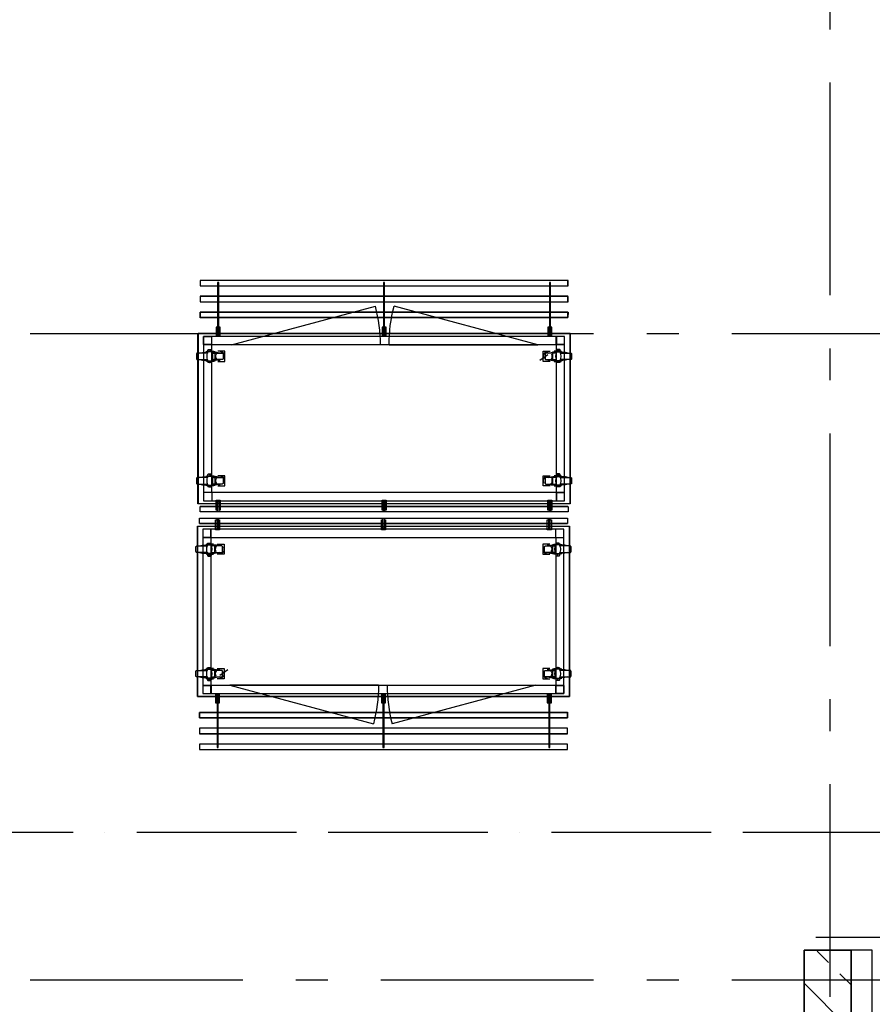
# Model space of a CAD drawing. Header units: millimetres. Extents: x -285236 to 84130, y -470 to 79511.
# Tile 133 of 192: x 15418 to 19428, y 40628 to 45259. Entities that reach past the tile are written whole.
import ezdxf

# ---------------------------------------------------------------- set-up
doc = ezdxf.new("R2010")
doc.units = ezdxf.units.MM
doc.linetypes.add('NLRS_stramien', pattern=[1650, 1000, -250, 150, -250])
doc.linetypes.add('SW_doorsnedelijn', pattern=[1950, 750, -150, 0, -150, 750, -150])
doc.layers.add('XREF', color=254, linetype='Continuous')

# ---------------------------------------------------------------- blocks, each defined once
blk = doc.blocks.new('16_10_25_dwg__U139-1948039-Begane grond - BRANDVEILIGHEID - Bereik brandslanghaspels')
at = {"layer": 'XREF', "linetype": 'Continuous', "flags": 128}
blk.add_lwpolyline([(700, 0), (0, 0), (676.1, 181.2)], dxfattribs=at)
at = {"layer": 'XREF', "linetype": 'Continuous'}
blk.add_arc((0.6, 0), 699.4, 360, 15.01, dxfattribs=at)
blk = doc.blocks.new('16_10_25_dwg__U139-1948040-Begane grond - BRANDVEILIGHEID - Bereik brandslanghaspels')
at = {"layer": 'XREF', "linetype": 'Continuous', "flags": 128}
blk.add_lwpolyline([(700, 0), (0, 0), (676.1, 181.2)], dxfattribs=at)
at = {"layer": 'XREF', "linetype": 'Continuous'}
blk.add_arc((0.6, 0), 699.4, 360, 15.01, dxfattribs=at)

msp = doc.modelspace()

# ---------------------------------------------------------------- hatches: boundary and pattern name
at = {"layer": 'XREF', "lineweight": 9}
h = msp.add_hatch(dxfattribs=at)
h.set_pattern_fill('FP_183', color=256, angle=45, style=0, pattern_type=2)
h.set_pattern_definition([(135, (19327.87, 39657.6), (-212.13, -212.13), []), (135, (19327.87, 39869.74), (-212.13, -212.13), [75, -75])])
h.paths.add_polyline_path([(19107.8696, 38432.6047), (19327.8696, 38432.6047), (19327.8696, 40882.6047), (19107.8696, 40882.6047), (19107.8696, 38652.6047)])

# ---------------------------------------------------------------- linework, layer by layer
at = {"layer": 'XREF', "linetype": 'NLRS_stramien'}
for p, q in [((19227.8696, 77962.7572), (19227.8696, 8370.0218)), ((-47232.6128, 43782.6047), (64223.889, 43782.6047)), ((-47232.6128, 40742.6047), (64223.889, 40742.6047))]:
    msp.add_line(p, q, dxfattribs=at)
at = {"layer": 'XREF', "linetype": 'Continuous'}
for p, q in [((16303.8403, 43699.0423), (16303.8403, 43704.0693)), ((17901.9013, 43682.6384), (17864.331, 43655.1221)), ((17959.8443, 43699.0423), (17959.8443, 43704.0693)), ((16321.038, 43648.5076), (16321.038, 43651.6826)), ((17942.9112, 43648.5076), (17942.9112, 43651.6826)), ((16303.8403, 43113.7922), (16303.8403, 43118.8192)), ((17959.8443, 43113.7922), (17959.8443, 43118.8192)), ((16320.7734, 43035.212), (16283.2031, 43035.212)), ((16321.038, 43063.2575), (16321.038, 43066.1678)), ((17942.9112, 43063.2575), (17942.9112, 43066.1678)), ((16318.2831, 42794.7765), (16318.2831, 42791.8661)), ((17940.1563, 42794.7765), (17940.1563, 42791.8661)), ((17940.4209, 42822.822), (17977.9912, 42822.822)), ((16301.35, 42744.2418), (16301.35, 42739.2148)), ((17957.354, 42744.2418), (17957.354, 42739.2148)), ((16318.2831, 42209.5264), (16318.2831, 42206.3514)), ((16359.293, 42175.3956), (16396.8633, 42202.9119)), ((17940.1563, 42209.5264), (17940.1563, 42206.3514)), ((16301.35, 42158.9916), (16301.35, 42153.9646)), ((17957.354, 42158.9916), (17957.354, 42153.9646))]:
    msp.add_line(p, q, dxfattribs=at)
at = {"layer": 'XREF'}
for p, q in [((17996.7759, 42943.9489), (16266.6193, 42943.9489)), ((16264.4184, 42914.0851), (17994.575, 42914.0851)), ((36027.8696, 40942.6047), (19161.9749, 40942.6047)), ((19427.8696, 40882.6047), (19327.8696, 40882.6047)), ((19427.8696, 38432.6047), (19427.8696, 40882.6047))]:
    msp.add_line(p, q, dxfattribs=at)
at = {"layer": 'XREF', "linetype": 'SW_doorsnedelijn'}
msp.add_line((-47483.8847, 41436.7758), (58162.061, 41436.7758), dxfattribs=at)
at = {"layer": 'XREF', "lineweight": 35}
for p, q in [((19107.8696, 40882.6047), (19107.8696, 38652.6047)), ((19327.8696, 40882.6047), (19107.8696, 40882.6047)), ((19327.8696, 38432.6047), (19327.8696, 40882.6047))]:
    msp.add_line(p, q, dxfattribs=at)
at = {"layer": 'XREF', "flags": 128}
for points in [[(17996.7759, 44007.2419), (17996.7759, 44032.3781), (16266.6193, 44032.3781), (16266.6193, 44007.2419)], [(16267.0638, 44032.0259), (16267.0638, 44007.1554), (17996.8854, 44007.1554), (17996.8854, 44032.0259)], [(17996.7759, 43932.3629), (17996.7759, 43957.4991), (16266.6193, 43957.4991), (16266.6193, 43932.3629)], [(16267.0638, 43957.1499), (16267.0638, 43932.2794), (17996.8854, 43932.2794), (17996.8854, 43957.1499)], [(18006.8302, 43782.6047), (18006.8302, 42982.2187), (16256.5647, 42982.2187), (16256.5647, 43782.6047)], [(16356.4917, 42952.134), (16356.4917, 42993.1439), (16347.496, 42993.1439), (16347.496, 42952.134), (16342.469, 42952.134), (16342.469, 42998.1709), (16361.5187, 42998.1709), (16361.5187, 42952.134)], [(17136.4724, 42952.134), (17136.4724, 42993.1439), (17127.4767, 42993.1439), (17127.4767, 42952.134), (17122.4497, 42952.134), (17122.4497, 42998.1709), (17141.4995, 42998.1709), (17141.4995, 42952.134)], [(17916.4532, 42952.134), (17916.4532, 42993.1439), (17907.4575, 42993.1439), (17907.4575, 42952.134), (17902.4305, 42952.134), (17902.4305, 42998.1709), (17921.4802, 42998.1709), (17921.4802, 42952.134)], [(16344.7411, 42905.9), (16344.7411, 42864.8901), (16353.7368, 42864.8901), (16353.7368, 42905.9), (16358.7638, 42905.9), (16358.7638, 42859.8631), (16339.7141, 42859.8631), (16339.7141, 42905.9)], [(17124.7219, 42905.9), (17124.7219, 42864.8901), (17133.7176, 42864.8901), (17133.7176, 42905.9), (17138.7446, 42905.9), (17138.7446, 42859.8631), (17119.6948, 42859.8631), (17119.6948, 42905.9)], [(17904.7026, 42905.9), (17904.7026, 42864.8901), (17913.6983, 42864.8901), (17913.6983, 42905.9), (17918.7253, 42905.9), (17918.7253, 42859.8631), (17899.6756, 42859.8631), (17899.6756, 42905.9)], [(16254.3641, 42075.4293), (16254.3641, 42875.8153), (18004.6296, 42875.8153), (18004.6296, 42075.4293)], [(17994.1305, 41900.8841), (17994.1305, 41925.7546), (16264.3089, 41925.7546), (16264.3089, 41900.8841)], [(16264.4184, 41925.671), (16264.4184, 41900.5349), (17994.575, 41900.5349), (17994.575, 41925.671)], [(17994.1305, 41826.0081), (17994.1305, 41850.8786), (16264.3089, 41850.8786), (16264.3089, 41826.0081)], [(16264.4184, 41850.792), (16264.4184, 41825.6559), (17994.575, 41825.6559), (17994.575, 41850.792)]]:
    msp.add_lwpolyline(points, close=True, dxfattribs=at)
for points in [[(16354.375, 43773.267), (16354.375, 44022.501), (16349.348, 44022.501), (16349.348, 43773.267)], [(17134.3558, 43773.267), (17134.3558, 44022.501), (17129.3288, 44022.501), (17129.3288, 43773.267)], [(17914.3366, 43773.267), (17914.3366, 44022.501), (17909.3096, 44022.501), (17909.3096, 43773.267)], [(16267.0638, 43857.1388), (16267.0638, 43882.2738), (17996.8854, 43882.2738), (17996.7759, 43857.2192), (17996.7759, 43882.62), (16266.6193, 43882.62), (16266.6193, 43857.2192), (17996.7759, 43857.2192), (16267.0638, 43857.2192)], [(16347.496, 43771.6795), (16347.496, 43812.6894), (16342.469, 43812.6894), (16342.469, 43766.6525)], [(16361.5187, 43766.6525), (16361.5187, 43812.6894), (16356.4917, 43812.6894), (16356.4917, 43771.6795)], [(17127.4767, 43771.6795), (17127.4767, 43812.6894), (17122.4497, 43812.6894), (17122.4497, 43766.6525)], [(17141.4995, 43766.6525), (17141.4995, 43812.6894), (17136.4724, 43812.6894), (17136.4724, 43771.6795)], [(17907.4575, 43771.6795), (17907.4575, 43812.6894), (17902.4305, 43812.6894), (17902.4305, 43766.6525)], [(17921.4802, 43766.6525), (17921.4802, 43812.6894), (17916.4532, 43812.6894), (17916.4532, 43771.6795)], [(16349.348, 42943.9489), (16349.348, 42991.5564), (16354.375, 42991.5564), (16354.375, 42943.9489)], [(17129.3288, 42943.9489), (17129.3288, 42991.5564), (17134.3558, 42991.5564), (17134.3558, 42943.9489)], [(17909.3096, 42943.9489), (17909.3096, 42991.5564), (17914.3366, 42991.5564), (17914.3366, 42943.9489)], [(17996.8854, 42969.4301), (17996.8854, 42944.295), (16267.0638, 42944.295), (16267.0638, 42969.4301), (17996.7759, 42969.4301), (16266.6193, 42969.4301)], [(16264.3089, 42888.6039), (16264.3089, 42913.739), (17994.1305, 42913.739), (17994.1305, 42888.6039), (16264.4184, 42888.6039), (17994.575, 42888.6039)], [(16351.8847, 42914.0851), (16351.8847, 42866.4776), (16346.8577, 42866.4776), (16346.8577, 42914.0851)], [(17131.8655, 42914.0851), (17131.8655, 42866.4776), (17126.8385, 42866.4776), (17126.8385, 42914.0851)], [(17911.8463, 42914.0851), (17911.8463, 42866.4776), (17906.8192, 42866.4776), (17906.8192, 42914.0851)], [(16339.7141, 42091.3815), (16339.7141, 42045.3446), (16344.7411, 42045.3446), (16344.7411, 42086.3544)], [(16346.8577, 42084.767), (16346.8577, 41835.533), (16351.8847, 41835.533), (16351.8847, 42084.767)], [(16353.7368, 42086.3544), (16353.7368, 42045.3446), (16358.7638, 42045.3446), (16358.7638, 42091.3815)], [(17119.6948, 42091.3815), (17119.6948, 42045.3446), (17124.7219, 42045.3446), (17124.7219, 42086.3544)], [(17126.8385, 42084.767), (17126.8385, 41835.533), (17131.8655, 41835.533), (17131.8655, 42084.767)], [(17133.7176, 42086.3544), (17133.7176, 42045.3446), (17138.7446, 42045.3446), (17138.7446, 42091.3815)], [(17899.6756, 42091.3815), (17899.6756, 42045.3446), (17904.7026, 42045.3446), (17904.7026, 42086.3544)], [(17906.8192, 42084.767), (17906.8192, 41835.533), (17911.8463, 41835.533), (17911.8463, 42084.767)], [(17913.6983, 42086.3544), (17913.6983, 42045.3446), (17918.7253, 42045.3446), (17918.7253, 42091.3815)], [(17994.1305, 42000.8952), (17994.1305, 41975.7602), (16264.3089, 41975.7602), (16264.4184, 42000.8147), (16264.4184, 41975.414), (17994.575, 41975.414), (17994.575, 42000.8147), (16264.4184, 42000.8147), (17994.1305, 42000.8147)]]:
    msp.add_lwpolyline(points, dxfattribs=at)
at = {"layer": 'XREF', "lineweight": 25, "flags": 128}
for points in [[(16257.0097, 43782.6495), (16257.0097, 42982.5607), (18006.9394, 42982.5607), (18006.9394, 43782.6495)], [(18004.1846, 42075.3845), (18004.1846, 42875.4733), (16254.2549, 42875.4733), (16254.2549, 42075.3845)]]:
    msp.add_lwpolyline(points, close=True, dxfattribs=at)
at = {"layer": 'XREF', "linetype": 'Continuous', "flags": 128}
for points in [[(16281.8802, 43730.2627), (16321.8318, 43730.2627), (16321.8318, 43770.2142)], [(17981.8044, 43730.2627), (17941.8529, 43730.2627), (17941.8529, 43770.2142)], [(16321.8318, 43035.212), (16321.8318, 43730.2627), (17941.8529, 43730.2627), (17941.8529, 43035.212), (16321.8318, 43035.212), (16321.8318, 42997.6417)], [(16302.5174, 43690.8404), (16254.8931, 43690.8404), (16254.0994, 43690.8404), (16253.3056, 43690.5758), (16252.5119, 43690.0466), (16251.7182, 43689.5175), (16251.189, 43688.9883), (16250.6598, 43688.1946), (16250.3953, 43687.4008), (16250.1307, 43686.6071), (16249.8661, 43685.8133), (16249.8661, 43664.9116), (16250.1307, 43663.8532), (16250.3953, 43663.0595), (16250.6598, 43662.2658), (16251.189, 43661.7366), (16251.7182, 43660.9429), (16252.5119, 43660.4137), (16253.3056, 43660.1491), (16254.0994, 43659.8845), (16254.8931, 43659.8845), (16302.5174, 43659.8845)], [(16265.7409, 43690.8404), (16278.7053, 43693.7507), (16304.1049, 43693.7507)], [(16294.0509, 43656.7096), (16294.0509, 43654.8575), (16337.7065, 43654.8575), (16337.7065, 43695.8674), (16294.0509, 43695.8674), (16294.0509, 43693.7507)], [(16299.0779, 43696.6611), (16299.0779, 43699.0423), (16331.6212, 43699.0423)], [(16305.1632, 43654.8575), (16302.2529, 43660.1491), (16300.4008, 43666.2345), (16299.3425, 43672.3198), (16299.3425, 43678.4051), (16300.4008, 43684.4904), (16302.2529, 43690.3112), (16305.1632, 43695.8674)], [(16312.5715, 43704.0693), (16311.7777, 43704.8631), (16310.7194, 43705.3922), (16309.9257, 43705.9214), (16308.8674, 43705.9214), (16307.5445, 43705.9214), (16306.4861, 43705.9214), (16305.6924, 43705.3922), (16304.6341, 43704.8631), (16303.8403, 43704.0693), (16304.6341, 43705.6568), (16305.4278, 43706.9797), (16306.4861, 43708.038), (16318.3922, 43708.038), (16319.4505, 43706.9797), (16320.2443, 43705.6568), (16321.038, 43704.0693)], [(16321.038, 43699.0423), (16321.038, 43704.0693), (16320.2443, 43704.8631), (16319.186, 43705.3922), (16318.3922, 43705.9214), (16317.3339, 43705.9214), (16316.2756, 43705.9214), (16315.2173, 43705.9214), (16314.1589, 43705.3922), (16313.1006, 43704.8631), (16312.5715, 43704.0693), (16312.5715, 43699.0423)], [(16319.7151, 43695.8674), (16322.6255, 43690.3112), (16324.7421, 43684.4904), (16325.5359, 43678.4051), (16325.5359, 43672.3198), (16324.7421, 43666.2345), (16322.6255, 43660.1491), (16319.7151, 43654.8575)], [(16359.1375, 43690.8404), (16346.1731, 43693.7507), (16321.038, 43693.7507)], [(16322.3609, 43690.8404), (16369.9852, 43690.8404), (16370.779, 43690.8404), (16371.5727, 43690.5758), (16372.3665, 43690.0466), (16373.1602, 43689.5175), (16373.6894, 43688.9883), (16374.2185, 43688.1946), (16374.7477, 43687.4008), (16375.0123, 43686.6071), (16375.0123, 43685.8133), (16375.0123, 43664.9116), (16375.0123, 43663.8532), (16374.7477, 43663.0595), (16374.2185, 43662.2658), (16373.6894, 43661.7366), (16373.1602, 43660.9429), (16372.3665, 43660.4137), (16371.5727, 43660.1491), (16370.779, 43659.8845), (16369.9852, 43659.8845), (16322.3609, 43659.8845)], [(16361.7833, 43654.0638), (16359.9312, 43654.0638), (16355.9625, 43654.8575), (16352.2584, 43656.445), (16348.8189, 43658.5616), (16345.9085, 43661.2074), (16343.5273, 43664.647), (16341.9398, 43668.3511), (16340.8815, 43672.0552), (16340.8815, 43676.2885), (16341.4106, 43680.2572), (16342.7335, 43683.9613), (16343.7919, 43685.8133)], [(16350.4064, 43651.6826), (16383.2142, 43651.6826), (16383.2142, 43699.0423), (16350.4064, 43699.0423)], [(17913.5428, 43651.6826), (17880.735, 43651.6826), (17880.735, 43699.0423), (17913.5428, 43699.0423)], [(17941.3237, 43690.8404), (17893.9639, 43690.8404), (17892.9056, 43690.8404), (17892.1119, 43690.5758), (17891.3181, 43690.0466), (17890.789, 43689.5175), (17889.9952, 43688.9883), (17889.4661, 43688.1946), (17889.2015, 43687.4008), (17888.9369, 43686.6071), (17888.9369, 43685.8133), (17888.9369, 43664.9116), (17888.9369, 43663.8532), (17889.2015, 43663.0595), (17889.4661, 43662.2658), (17889.9952, 43661.7366), (17890.789, 43660.9429), (17891.3181, 43660.4137), (17892.1119, 43660.1491), (17892.9056, 43659.8845), (17893.9639, 43659.8845), (17941.3237, 43659.8845)], [(17904.8117, 43690.8404), (17917.7761, 43693.7507), (17942.9112, 43693.7507)], [(17969.6337, 43656.7096), (17969.6337, 43654.8575), (17925.9781, 43654.8575), (17925.9781, 43695.8674), (17969.6337, 43695.8674), (17969.6337, 43693.7507)], [(17964.8713, 43696.6611), (17964.8713, 43699.0423), (17932.0634, 43699.0423)], [(17944.2341, 43695.8674), (17941.3237, 43690.3112), (17939.2071, 43684.4904), (17938.1487, 43678.4051), (17938.1487, 43672.3198), (17939.2071, 43666.2345), (17941.3237, 43660.1491), (17944.2341, 43654.8575)], [(17951.3777, 43704.0693), (17952.1715, 43704.8631), (17952.9652, 43705.3922), (17954.0235, 43705.9214), (17955.0818, 43705.9214), (17956.1402, 43705.9214), (17957.1985, 43705.9214), (17958.2568, 43705.3922), (17959.0505, 43704.8631), (17959.8443, 43704.0693), (17959.3151, 43705.6568), (17958.5214, 43706.9797), (17957.463, 43708.038), (17945.2924, 43708.038), (17944.2341, 43706.9797), (17943.4403, 43705.6568), (17942.9112, 43704.0693)], [(17942.9112, 43699.0423), (17942.9112, 43704.0693), (17943.7049, 43704.8631), (17944.4986, 43705.3922), (17945.557, 43705.9214), (17946.6153, 43705.9214), (17947.6736, 43705.9214), (17948.7319, 43705.9214), (17949.7902, 43705.3922), (17950.584, 43704.8631), (17951.3777, 43704.0693), (17951.3777, 43699.0423)], [(17958.7859, 43654.8575), (17961.6963, 43660.1491), (17963.5484, 43666.2345), (17964.6067, 43672.3198), (17964.6067, 43678.4051), (17963.5484, 43684.4904), (17961.6963, 43690.3112), (17958.7859, 43695.8674)], [(17997.9437, 43690.8404), (17984.9793, 43693.7507), (17959.8443, 43693.7507)], [(17961.4317, 43690.8404), (18008.7915, 43690.8404), (18009.8498, 43690.8404), (18010.6436, 43690.5758), (18011.4373, 43690.0466), (18012.231, 43689.5175), (18012.7602, 43688.9883), (18013.2894, 43688.1946), (18013.5539, 43687.4008), (18013.8185, 43686.6071), (18013.8185, 43685.8133), (18013.8185, 43664.9116), (18013.8185, 43663.8532), (18013.5539, 43663.0595), (18013.2894, 43662.2658), (18012.7602, 43661.7366), (18012.231, 43660.9429), (18011.4373, 43660.4137), (18010.6436, 43660.1491), (18009.8498, 43659.8845), (18008.7915, 43659.8845), (17961.4317, 43659.8845)], [(16265.7409, 43659.8845), (16278.7053, 43656.7096), (16304.1049, 43656.7096)], [(16331.6212, 43651.6826), (16299.0779, 43651.6826), (16299.0779, 43654.0638)], [(16303.8403, 43648.5076), (16307.2799, 43647.1847), (16310.7194, 43646.6556), (16314.1589, 43646.6556), (16317.5985, 43647.1847), (16321.038, 43648.5076), (16303.8403, 43648.5076), (16303.8403, 43651.6826)], [(16359.1375, 43659.8845), (16346.1731, 43656.7096), (16321.038, 43656.7096)], [(17904.8117, 43659.8845), (17917.7761, 43656.7096), (17942.9112, 43656.7096)], [(17932.0634, 43651.6826), (17964.8713, 43651.6826), (17964.8713, 43654.0638)], [(17959.8443, 43648.5076), (17956.6693, 43647.1847), (17953.2298, 43646.6556), (17949.5257, 43646.6556), (17946.0861, 43647.1847), (17942.9112, 43648.5076), (17959.8443, 43648.5076), (17959.8443, 43651.6826)], [(17997.9437, 43659.8845), (17984.9793, 43656.7096), (17959.8443, 43656.7096)], [(16312.5715, 43118.8192), (16311.7777, 43119.6129), (16310.7194, 43120.1421), (16309.9257, 43120.4067), (16308.8674, 43120.6712), (16307.5445, 43120.6712), (16306.4861, 43120.4067), (16305.6924, 43120.1421), (16304.6341, 43119.6129), (16303.8403, 43118.8192), (16304.6341, 43120.1421), (16305.4278, 43121.465), (16306.4861, 43122.7879), (16318.3922, 43122.7879), (16319.4505, 43121.465), (16320.2443, 43120.1421), (16321.038, 43118.8192)], [(16321.038, 43113.7922), (16321.038, 43118.8192), (16320.2443, 43119.6129), (16319.186, 43120.1421), (16318.3922, 43120.4067), (16317.3339, 43120.6712), (16316.2756, 43120.6712), (16315.2173, 43120.4067), (16314.1589, 43120.1421), (16313.1006, 43119.6129), (16312.5715, 43118.8192), (16312.5715, 43113.7922)], [(17951.3777, 43118.8192), (17952.1715, 43119.6129), (17952.9652, 43120.1421), (17954.0235, 43120.4067), (17955.0818, 43120.6712), (17956.1402, 43120.6712), (17957.1985, 43120.4067), (17958.2568, 43120.1421), (17959.0505, 43119.6129), (17959.8443, 43118.8192), (17959.3151, 43120.1421), (17958.5214, 43121.465), (17957.463, 43122.7879), (17945.2924, 43122.7879), (17944.2341, 43121.465), (17943.4403, 43120.1421), (17942.9112, 43118.8192)], [(17942.9112, 43113.7922), (17942.9112, 43118.8192), (17943.7049, 43119.6129), (17944.4986, 43120.1421), (17945.557, 43120.4067), (17946.6153, 43120.6712), (17947.6736, 43120.6712), (17948.7319, 43120.4067), (17949.7902, 43120.1421), (17950.584, 43119.6129), (17951.3777, 43118.8192), (17951.3777, 43113.7922)], [(16302.5174, 43105.5902), (16254.8931, 43105.5902), (16254.0994, 43105.3256), (16253.3056, 43105.3256), (16252.5119, 43104.7965), (16251.7182, 43104.2673), (16251.189, 43103.7382), (16250.6598, 43102.9444), (16250.3953, 43102.1507), (16250.1307, 43101.3569), (16249.8661, 43100.5632), (16249.8661, 43079.3968), (16250.1307, 43078.6031), (16250.3953, 43077.8093), (16250.6598, 43077.0156), (16251.189, 43076.2219), (16251.7182, 43075.6927), (16252.5119, 43075.1636), (16253.3056, 43074.899), (16254.0994, 43074.6344), (16254.8931, 43074.3698), (16302.5174, 43074.3698)], [(16265.7409, 43105.5902), (16278.7053, 43108.5006), (16304.1049, 43108.5006)], [(16265.7409, 43074.3698), (16278.7053, 43071.4594), (16304.1049, 43071.4594)], [(16294.0509, 43071.4594), (16294.0509, 43069.6074), (16337.7065, 43069.6074), (16337.7065, 43110.6172), (16294.0509, 43110.6172), (16294.0509, 43108.5006)], [(16299.0779, 43111.1464), (16299.0779, 43113.7922), (16331.6212, 43113.7922)], [(16331.6212, 43066.1678), (16299.0779, 43066.1678), (16299.0779, 43068.8136)], [(16305.1632, 43069.6074), (16302.2529, 43074.899), (16300.4008, 43080.7197), (16299.3425, 43086.8051), (16299.3425, 43093.155), (16300.4008, 43099.2403), (16302.2529, 43105.0611), (16305.1632, 43110.6172)], [(16319.7151, 43110.6172), (16322.6255, 43105.0611), (16324.7421, 43099.2403), (16325.5359, 43093.155), (16325.5359, 43086.8051), (16324.7421, 43080.7197), (16322.6255, 43074.899), (16319.7151, 43069.6074)], [(16359.1375, 43105.5902), (16346.1731, 43108.5006), (16321.038, 43108.5006)], [(16359.1375, 43074.3698), (16346.1731, 43071.4594), (16321.038, 43071.4594)], [(16322.3609, 43105.5902), (16369.9852, 43105.5902), (16370.779, 43105.3256), (16371.5727, 43105.3256), (16372.3665, 43104.7965), (16373.1602, 43104.2673), (16373.6894, 43103.7382), (16374.2185, 43102.9444), (16374.7477, 43102.1507), (16375.0123, 43101.3569), (16375.0123, 43100.5632), (16375.0123, 43079.3968), (16375.0123, 43078.6031), (16374.7477, 43077.8093), (16374.2185, 43077.0156), (16373.6894, 43076.2219), (16373.1602, 43075.6927), (16372.3665, 43075.1636), (16371.5727, 43074.899), (16370.779, 43074.6344), (16369.9852, 43074.3698), (16322.3609, 43074.3698)], [(16361.7833, 43068.8136), (16359.9312, 43068.8136), (16355.9625, 43069.6074), (16352.2584, 43070.9303), (16348.8189, 43073.3115), (16345.9085, 43075.9573), (16343.5273, 43079.1322), (16341.9398, 43082.8364), (16340.8815, 43086.8051), (16340.8815, 43090.7738), (16341.4106, 43094.7424), (16342.7335, 43098.7111), (16343.7919, 43100.5632)], [(16350.4064, 43066.1678), (16383.2142, 43066.1678), (16383.2142, 43113.7922), (16350.4064, 43113.7922)], [(17913.5428, 43066.1678), (17880.735, 43066.1678), (17880.735, 43113.7922), (17913.5428, 43113.7922)], [(17941.3237, 43105.5902), (17893.9639, 43105.5902), (17892.9056, 43105.3256), (17892.1119, 43105.3256), (17891.3181, 43104.7965), (17890.789, 43104.2673), (17889.9952, 43103.7382), (17889.4661, 43102.9444), (17889.2015, 43102.1507), (17888.9369, 43101.3569), (17888.9369, 43100.5632), (17888.9369, 43079.3968), (17888.9369, 43078.6031), (17889.2015, 43077.8093), (17889.4661, 43077.0156), (17889.9952, 43076.2219), (17890.789, 43075.6927), (17891.3181, 43075.1636), (17892.1119, 43074.899), (17892.9056, 43074.6344), (17893.9639, 43074.3698), (17941.3237, 43074.3698)], [(17904.8117, 43105.5902), (17917.7761, 43108.5006), (17942.9112, 43108.5006)], [(17904.8117, 43074.3698), (17917.7761, 43071.4594), (17942.9112, 43071.4594)], [(17969.6337, 43071.4594), (17969.6337, 43069.6074), (17925.9781, 43069.6074), (17925.9781, 43110.6172), (17969.6337, 43110.6172), (17969.6337, 43108.5006)], [(17964.8713, 43111.1464), (17964.8713, 43113.7922), (17932.0634, 43113.7922)], [(17932.0634, 43066.1678), (17964.8713, 43066.1678), (17964.8713, 43068.8136)], [(17944.2341, 43110.6172), (17941.3237, 43105.0611), (17939.2071, 43099.2403), (17938.1487, 43093.155), (17938.1487, 43086.8051), (17939.2071, 43080.7197), (17941.3237, 43074.899), (17944.2341, 43069.6074)], [(17958.7859, 43069.6074), (17961.6963, 43074.899), (17963.5484, 43080.7197), (17964.6067, 43086.8051), (17964.6067, 43093.155), (17963.5484, 43099.2403), (17961.6963, 43105.0611), (17958.7859, 43110.6172)], [(17997.9437, 43105.5902), (17984.9793, 43108.5006), (17959.8443, 43108.5006)], [(17997.9437, 43074.3698), (17984.9793, 43071.4594), (17959.8443, 43071.4594)], [(17961.4317, 43105.5902), (18008.7915, 43105.5902), (18009.8498, 43105.3256), (18010.6436, 43105.3256), (18011.4373, 43104.7965), (18012.231, 43104.2673), (18012.7602, 43103.7382), (18013.2894, 43102.9444), (18013.5539, 43102.1507), (18013.8185, 43101.3569), (18013.8185, 43100.5632), (18013.8185, 43079.3968), (18013.8185, 43078.6031), (18013.5539, 43077.8093), (18013.2894, 43077.0156), (18012.7602, 43076.2219), (18012.231, 43075.6927), (18011.4373, 43075.1636), (18010.6436, 43074.899), (18009.8498, 43074.6344), (18008.7915, 43074.3698), (17961.4317, 43074.3698)], [(16283.2031, 43033.8891), (16283.2031, 42996.3188), (16320.7734, 42996.3188)], [(16303.8403, 43063.2575), (16307.2799, 43061.9346), (16310.7194, 43061.4054), (16314.1589, 43061.4054), (16317.5985, 43061.9346), (16321.038, 43063.2575), (16303.8403, 43063.2575), (16303.8403, 43066.1678)], [(17981.8044, 43035.212), (17941.8529, 43035.212), (17941.8529, 42995.2605)], [(17959.8443, 43063.2575), (17956.6693, 43061.9346), (17953.2298, 43061.4054), (17949.5257, 43061.4054), (17946.0861, 43061.9346), (17942.9112, 43063.2575), (17959.8443, 43063.2575), (17959.8443, 43066.1678)], [(16279.3899, 42822.822), (16319.3414, 42822.822), (16319.3414, 42862.7735)], [(17939.3625, 42822.822), (17939.3625, 42127.7713), (16319.3414, 42127.7713), (16319.3414, 42822.822), (17939.3625, 42822.822), (17939.3625, 42860.3923)], [(17977.9912, 42824.1448), (17977.9912, 42861.7152), (17940.4209, 42861.7152)], [(16329.1309, 42791.8661), (16296.323, 42791.8661), (16296.323, 42789.2203)], [(16301.35, 42794.7765), (16304.525, 42796.0994), (16307.9645, 42796.6286), (16311.6686, 42796.6286), (16315.1082, 42796.0994), (16318.2831, 42794.7765), (16301.35, 42794.7765), (16301.35, 42791.8661)], [(16347.6515, 42791.8661), (16380.4593, 42791.8661), (16380.4593, 42744.2418), (16347.6515, 42744.2418)], [(17910.7879, 42791.8661), (17877.9801, 42791.8661), (17877.9801, 42744.2418), (17910.7879, 42744.2418)], [(17929.5731, 42791.8661), (17962.1164, 42791.8661), (17962.1164, 42789.2203)], [(17957.354, 42794.7765), (17953.9144, 42796.0994), (17950.4749, 42796.6286), (17947.0354, 42796.6286), (17943.5958, 42796.0994), (17940.1563, 42794.7765), (17957.354, 42794.7765), (17957.354, 42791.8661)], [(16299.7626, 42752.4438), (16252.4028, 42752.4438), (16251.3445, 42752.7083), (16250.5507, 42752.7083), (16249.757, 42753.2375), (16248.9633, 42753.7667), (16248.4341, 42754.2958), (16247.9049, 42755.0896), (16247.6404, 42755.8833), (16247.3758, 42756.677), (16247.3758, 42757.4708), (16247.3758, 42778.6372), (16247.3758, 42779.4309), (16247.6404, 42780.2246), (16247.9049, 42781.0184), (16248.4341, 42781.8121), (16248.9633, 42782.3413), (16249.757, 42782.8704), (16250.5507, 42783.135), (16251.3445, 42783.3996), (16252.4028, 42783.6642), (16299.7626, 42783.6642)], [(16263.2506, 42783.6642), (16276.215, 42786.5745), (16301.35, 42786.5745)], [(16263.2506, 42752.4438), (16276.215, 42749.5334), (16301.35, 42749.5334)], [(16291.5606, 42786.5745), (16291.5606, 42788.4266), (16335.2162, 42788.4266), (16335.2162, 42747.4168), (16291.5606, 42747.4168), (16291.5606, 42749.5334)], [(16296.323, 42746.8876), (16296.323, 42744.2418), (16329.1309, 42744.2418)], [(16302.4083, 42788.4266), (16299.498, 42783.135), (16297.6459, 42777.3143), (16296.5876, 42771.2289), (16296.5876, 42764.879), (16297.6459, 42758.7937), (16299.498, 42752.9729), (16302.4083, 42747.4168)], [(16316.9602, 42747.4168), (16319.8706, 42752.9729), (16321.9872, 42758.7937), (16323.0456, 42764.879), (16323.0456, 42771.2289), (16321.9872, 42777.3143), (16319.8706, 42783.135), (16316.9602, 42788.4266)], [(16356.3826, 42783.6642), (16343.4182, 42786.5745), (16318.2831, 42786.5745)], [(16356.3826, 42752.4438), (16343.4182, 42749.5334), (16318.2831, 42749.5334)], [(16319.8706, 42752.4438), (16367.2304, 42752.4438), (16368.2887, 42752.7083), (16369.0824, 42752.7083), (16369.8762, 42753.2375), (16370.4053, 42753.7667), (16371.1991, 42754.2958), (16371.7282, 42755.0896), (16371.9928, 42755.8833), (16372.2574, 42756.677), (16372.2574, 42757.4708), (16372.2574, 42778.6372), (16372.2574, 42779.4309), (16371.9928, 42780.2246), (16371.7282, 42781.0184), (16371.1991, 42781.8121), (16370.4053, 42782.3413), (16369.8762, 42782.8704), (16369.0824, 42783.135), (16368.2887, 42783.3996), (16367.2304, 42783.6642), (16319.8706, 42783.6642)], [(17938.8334, 42752.4438), (17891.2091, 42752.4438), (17890.4153, 42752.7083), (17889.6216, 42752.7083), (17888.8278, 42753.2375), (17888.0341, 42753.7667), (17887.5049, 42754.2958), (17886.9758, 42755.0896), (17886.4466, 42755.8833), (17886.182, 42756.677), (17886.182, 42757.4708), (17886.182, 42778.6372), (17886.182, 42779.4309), (17886.4466, 42780.2246), (17886.9758, 42781.0184), (17887.5049, 42781.8121), (17888.0341, 42782.3413), (17888.8278, 42782.8704), (17889.6216, 42783.135), (17890.4153, 42783.3996), (17891.2091, 42783.6642), (17938.8334, 42783.6642)], [(17899.411, 42789.2203), (17901.2631, 42789.2203), (17905.2318, 42788.4266), (17908.9359, 42787.1037), (17912.3754, 42784.7225), (17915.2858, 42782.0767), (17917.667, 42778.9017), (17919.2545, 42775.1976), (17920.3128, 42771.2289), (17920.3128, 42767.2602), (17919.7837, 42763.2915), (17918.4608, 42759.3228), (17917.4024, 42757.4708)], [(17902.0568, 42783.6642), (17915.0212, 42786.5745), (17940.1563, 42786.5745)], [(17902.0568, 42752.4438), (17915.0212, 42749.5334), (17940.1563, 42749.5334)], [(17967.1434, 42786.5745), (17967.1434, 42788.4266), (17923.4878, 42788.4266), (17923.4878, 42747.4168), (17967.1434, 42747.4168), (17967.1434, 42749.5334)], [(17962.1164, 42746.8876), (17962.1164, 42744.2418), (17929.5731, 42744.2418)], [(17941.4792, 42747.4168), (17938.5688, 42752.9729), (17936.4522, 42758.7937), (17935.6584, 42764.879), (17935.6584, 42771.2289), (17936.4522, 42777.3143), (17938.5688, 42783.135), (17941.4792, 42788.4266)], [(17956.0311, 42788.4266), (17958.9414, 42783.135), (17960.7935, 42777.3143), (17961.8518, 42771.2289), (17961.8518, 42764.879), (17960.7935, 42758.7937), (17958.9414, 42752.9729), (17956.0311, 42747.4168)], [(17995.4534, 42783.6642), (17982.489, 42786.5745), (17957.0894, 42786.5745)], [(17995.4534, 42752.4438), (17982.489, 42749.5334), (17957.0894, 42749.5334)], [(17958.6769, 42752.4438), (18006.3012, 42752.4438), (18007.0949, 42752.7083), (18007.8887, 42752.7083), (18008.6824, 42753.2375), (18009.4761, 42753.7667), (18010.0053, 42754.2958), (18010.5345, 42755.0896), (18010.799, 42755.8833), (18011.0636, 42756.677), (18011.3282, 42757.4708), (18011.3282, 42778.6372), (18011.0636, 42779.4309), (18010.799, 42780.2246), (18010.5345, 42781.0184), (18010.0053, 42781.8121), (18009.4761, 42782.3413), (18008.6824, 42782.8704), (18007.8887, 42783.135), (18007.0949, 42783.3996), (18006.3012, 42783.6642), (17958.6769, 42783.6642)], [(16309.8166, 42739.2148), (16309.0228, 42738.421), (16308.2291, 42737.8919), (16307.1708, 42737.6273), (16306.1125, 42737.3627), (16305.0541, 42737.3627), (16303.9958, 42737.6273), (16302.9375, 42737.8919), (16302.1438, 42738.421), (16301.35, 42739.2148), (16301.8792, 42737.8919), (16302.6729, 42736.569), (16303.7312, 42735.2461), (16315.9019, 42735.2461), (16316.9602, 42736.569), (16317.754, 42737.8919), (16318.2831, 42739.2148)], [(16318.2831, 42744.2418), (16318.2831, 42739.2148), (16317.4894, 42738.421), (16316.6956, 42737.8919), (16315.6373, 42737.6273), (16314.579, 42737.3627), (16313.5207, 42737.3627), (16312.4624, 42737.6273), (16311.4041, 42737.8919), (16310.6103, 42738.421), (16309.8166, 42739.2148), (16309.8166, 42744.2418)], [(17940.1563, 42744.2418), (17940.1563, 42739.2148), (17940.95, 42738.421), (17942.0083, 42737.8919), (17942.8021, 42737.6273), (17943.8604, 42737.3627), (17944.9187, 42737.3627), (17945.977, 42737.6273), (17947.0354, 42737.8919), (17948.0937, 42738.421), (17948.6228, 42739.2148), (17948.6228, 42744.2418)], [(17948.6228, 42739.2148), (17949.4166, 42738.421), (17950.4749, 42737.8919), (17951.2686, 42737.6273), (17952.3269, 42737.3627), (17953.6498, 42737.3627), (17954.7082, 42737.6273), (17955.5019, 42737.8919), (17956.5602, 42738.421), (17957.354, 42739.2148), (17956.5602, 42737.8919), (17955.7665, 42736.569), (17954.7082, 42735.2461), (17942.8021, 42735.2461), (17941.7438, 42736.569), (17940.95, 42737.8919), (17940.1563, 42739.2148)], [(16299.7626, 42167.1936), (16252.4028, 42167.1936), (16251.3445, 42167.1936), (16250.5507, 42167.4582), (16249.757, 42167.9874), (16248.9633, 42168.5165), (16248.4341, 42169.0457), (16247.9049, 42169.8394), (16247.6404, 42170.6332), (16247.3758, 42171.4269), (16247.3758, 42172.2206), (16247.3758, 42193.1224), (16247.3758, 42194.1807), (16247.6404, 42194.9745), (16247.9049, 42195.7682), (16248.4341, 42196.2974), (16248.9633, 42197.0911), (16249.757, 42197.6203), (16250.5507, 42197.8849), (16251.3445, 42198.1494), (16252.4028, 42198.1494), (16299.7626, 42198.1494)], [(16263.2506, 42198.1494), (16276.215, 42201.3244), (16301.35, 42201.3244)], [(16291.5606, 42201.3244), (16291.5606, 42203.1764), (16335.2162, 42203.1764), (16335.2162, 42162.1666), (16291.5606, 42162.1666), (16291.5606, 42164.2832)], [(16329.1309, 42206.3514), (16296.323, 42206.3514), (16296.323, 42203.9702)], [(16302.4083, 42203.1764), (16299.498, 42197.8849), (16297.6459, 42191.7995), (16296.5876, 42185.7142), (16296.5876, 42179.6289), (16297.6459, 42173.5435), (16299.498, 42167.7228), (16302.4083, 42162.1666)], [(16301.35, 42209.5264), (16304.525, 42210.8493), (16307.9645, 42211.3784), (16311.6686, 42211.3784), (16315.1082, 42210.8493), (16318.2831, 42209.5264), (16301.35, 42209.5264), (16301.35, 42206.3514)], [(16316.9602, 42162.1666), (16319.8706, 42167.7228), (16321.9872, 42173.5435), (16323.0456, 42179.6289), (16323.0456, 42185.7142), (16321.9872, 42191.7995), (16319.8706, 42197.8849), (16316.9602, 42203.1764)], [(16356.3826, 42198.1494), (16343.4182, 42201.3244), (16318.2831, 42201.3244)], [(16319.8706, 42167.1936), (16367.2304, 42167.1936), (16368.2887, 42167.1936), (16369.0824, 42167.4582), (16369.8762, 42167.9874), (16370.4053, 42168.5165), (16371.1991, 42169.0457), (16371.7282, 42169.8394), (16371.9928, 42170.6332), (16372.2574, 42171.4269), (16372.2574, 42172.2206), (16372.2574, 42193.1224), (16372.2574, 42194.1807), (16371.9928, 42194.9745), (16371.7282, 42195.7682), (16371.1991, 42196.2974), (16370.4053, 42197.0911), (16369.8762, 42197.6203), (16369.0824, 42197.8849), (16368.2887, 42198.1494), (16367.2304, 42198.1494), (16319.8706, 42198.1494)], [(16347.6515, 42206.3514), (16380.4593, 42206.3514), (16380.4593, 42158.9916), (16347.6515, 42158.9916)], [(17910.7879, 42206.3514), (17877.9801, 42206.3514), (17877.9801, 42158.9916), (17910.7879, 42158.9916)], [(17938.8334, 42167.1936), (17891.2091, 42167.1936), (17890.4153, 42167.1936), (17889.6216, 42167.4582), (17888.8278, 42167.9874), (17888.0341, 42168.5165), (17887.5049, 42169.0457), (17886.9758, 42169.8394), (17886.4466, 42170.6332), (17886.182, 42171.4269), (17886.182, 42172.2206), (17886.182, 42193.1224), (17886.182, 42194.1807), (17886.4466, 42194.9745), (17886.9758, 42195.7682), (17887.5049, 42196.2974), (17888.0341, 42197.0911), (17888.8278, 42197.6203), (17889.6216, 42197.8849), (17890.4153, 42198.1494), (17891.2091, 42198.1494), (17938.8334, 42198.1494)], [(17899.411, 42203.9702), (17901.2631, 42203.9702), (17905.2318, 42203.1764), (17908.9359, 42201.589), (17912.3754, 42199.4723), (17915.2858, 42196.8265), (17917.667, 42193.387), (17919.2545, 42189.6829), (17920.3128, 42185.9788), (17920.3128, 42181.7455), (17919.7837, 42177.7768), (17918.4608, 42174.0727), (17917.4024, 42172.2206)], [(17902.0568, 42198.1494), (17915.0212, 42201.3244), (17940.1563, 42201.3244)], [(17967.1434, 42201.3244), (17967.1434, 42203.1764), (17923.4878, 42203.1764), (17923.4878, 42162.1666), (17967.1434, 42162.1666), (17967.1434, 42164.2832)], [(17929.5731, 42206.3514), (17962.1164, 42206.3514), (17962.1164, 42203.9702)], [(17941.4792, 42162.1666), (17938.5688, 42167.7228), (17936.4522, 42173.5435), (17935.6584, 42179.6289), (17935.6584, 42185.7142), (17936.4522, 42191.7995), (17938.5688, 42197.8849), (17941.4792, 42203.1764)], [(17957.354, 42209.5264), (17953.9144, 42210.8493), (17950.4749, 42211.3784), (17947.0354, 42211.3784), (17943.5958, 42210.8493), (17940.1563, 42209.5264), (17957.354, 42209.5264), (17957.354, 42206.3514)], [(17956.0311, 42203.1764), (17958.9414, 42197.8849), (17960.7935, 42191.7995), (17961.8518, 42185.7142), (17961.8518, 42179.6289), (17960.7935, 42173.5435), (17958.9414, 42167.7228), (17956.0311, 42162.1666)], [(17995.4534, 42198.1494), (17982.489, 42201.3244), (17957.0894, 42201.3244)], [(17958.6769, 42167.1936), (18006.3012, 42167.1936), (18007.0949, 42167.1936), (18007.8887, 42167.4582), (18008.6824, 42167.9874), (18009.4761, 42168.5165), (18010.0053, 42169.0457), (18010.5345, 42169.8394), (18010.799, 42170.6332), (18011.0636, 42171.4269), (18011.3282, 42172.2206), (18011.3282, 42193.1224), (18011.0636, 42194.1807), (18010.799, 42194.9745), (18010.5345, 42195.7682), (18010.0053, 42196.2974), (18009.4761, 42197.0911), (18008.6824, 42197.6203), (18007.8887, 42197.8849), (18007.0949, 42198.1494), (18006.3012, 42198.1494), (17958.6769, 42198.1494)], [(16263.2506, 42167.1936), (16276.215, 42164.2832), (16301.35, 42164.2832)], [(16296.323, 42161.3729), (16296.323, 42158.9916), (16329.1309, 42158.9916)], [(16309.8166, 42153.9646), (16309.0228, 42153.1709), (16308.2291, 42152.6417), (16307.1708, 42152.1126), (16306.1125, 42152.1126), (16305.0541, 42152.1126), (16303.9958, 42152.1126), (16302.9375, 42152.6417), (16302.1438, 42153.1709), (16301.35, 42153.9646), (16301.8792, 42152.3772), (16302.6729, 42151.0543), (16303.7312, 42149.9959), (16315.9019, 42149.9959), (16316.9602, 42151.0543), (16317.754, 42152.3772), (16318.2831, 42153.9646)], [(16318.2831, 42158.9916), (16318.2831, 42153.9646), (16317.4894, 42153.1709), (16316.6956, 42152.6417), (16315.6373, 42152.1126), (16314.579, 42152.1126), (16313.5207, 42152.1126), (16312.4624, 42152.1126), (16311.4041, 42152.6417), (16310.6103, 42153.1709), (16309.8166, 42153.9646), (16309.8166, 42158.9916)], [(16356.3826, 42167.1936), (16343.4182, 42164.2832), (16318.2831, 42164.2832)], [(17902.0568, 42167.1936), (17915.0212, 42164.2832), (17940.1563, 42164.2832)], [(17962.1164, 42161.3729), (17962.1164, 42158.9916), (17929.5731, 42158.9916)], [(17940.1563, 42158.9916), (17940.1563, 42153.9646), (17940.95, 42153.1709), (17942.0083, 42152.6417), (17942.8021, 42152.1126), (17943.8604, 42152.1126), (17944.9187, 42152.1126), (17945.977, 42152.1126), (17947.0354, 42152.6417), (17948.0937, 42153.1709), (17948.6228, 42153.9646), (17948.6228, 42158.9916)], [(17948.6228, 42153.9646), (17949.4166, 42153.1709), (17950.4749, 42152.6417), (17951.2686, 42152.1126), (17952.3269, 42152.1126), (17953.6498, 42152.1126), (17954.7082, 42152.1126), (17955.5019, 42152.6417), (17956.5602, 42153.1709), (17957.354, 42153.9646), (17956.5602, 42152.3772), (17955.7665, 42151.0543), (17954.7082, 42149.9959), (17942.8021, 42149.9959), (17941.7438, 42151.0543), (17940.95, 42152.3772), (17940.1563, 42153.9646)], [(17995.4534, 42167.1936), (17982.489, 42164.2832), (17957.0894, 42164.2832)], [(16279.3899, 42127.7713), (16319.3414, 42127.7713), (16319.3414, 42087.8197)], [(17979.3141, 42127.7713), (17939.3625, 42127.7713), (17939.3625, 42087.8197)]]:
    msp.add_lwpolyline(points, dxfattribs=at)
for points in [[(16320.7734, 43768.8914), (16320.7734, 43731.321), (16283.2031, 43731.321), (16283.2031, 43768.8914)], [(16283.2031, 42996.3188), (17980.7461, 42996.3188), (17980.7461, 43768.8914), (16283.2031, 43768.8914)], [(17943.1757, 43768.8914), (17943.1757, 43731.321), (17980.7461, 43731.321), (17980.7461, 43768.8914)], [(17943.1757, 43033.8891), (17943.1757, 42996.3188), (17980.7461, 42996.3188), (17980.7461, 43033.8891)], [(16318.0185, 42824.1448), (16318.0185, 42861.7152), (16280.4482, 42861.7152), (16280.4482, 42824.1448)], [(17977.9912, 42861.7152), (16280.4482, 42861.7152), (16280.4482, 42089.1426), (17977.9912, 42089.1426)], [(16318.0185, 42089.1426), (16318.0185, 42126.7129), (16280.4482, 42126.7129), (16280.4482, 42089.1426)], [(17940.4209, 42089.1426), (17940.4209, 42126.7129), (17977.9912, 42126.7129), (17977.9912, 42089.1426)]]:
    msp.add_lwpolyline(points, close=True, dxfattribs=at)
at = {"layer": 'XREF', "linetype": 'Continuous'}
for centre, radius, start, end in [((16361.7192, 43675.0842), 21.3149, 330.6812145, 89.1165892), ((17901.8056, 43675.3282), 21.0685, 89.7396171, 210.4625792), ((17901.8266, 43675.2302), 21.1665, 270.2024027, 29.9997936), ((16361.917, 43089.6832), 21.199, 330.1514284, 89.6463753), ((17901.6173, 43089.9218), 20.962, 89.2235862, 210.9786102), ((17902.0566, 43089.8477), 21.0347, 269.5769872, 30.6252092), ((16359.1377, 42768.1863), 21.0347, 89.5769872, 210.6252092), ((16359.577, 42768.1122), 20.962, 269.2235862, 30.9786102), ((17899.2773, 42768.3508), 21.199, 150.1514284, 269.6463753), ((16359.3677, 42182.8038), 21.1665, 90.2024027, 209.9997936), ((16359.3887, 42182.7058), 21.0685, 269.7396171, 30.4625792), ((17899.4751, 42182.9498), 21.3149, 150.6812145, 269.1165892)]:
    msp.add_arc(centre, radius, start, end, dxfattribs=at)

# ---------------------------------------------------------------- block references
at = {"layer": 'XREF'}
msp.add_blockref('16_10_25_dwg__U139-1948040-Begane grond - BRANDVEILIGHEID - Bereik brandslanghaspels', (16415.0567, 43729.6114), dxfattribs=at)
at = {"layer": 'XREF', "extrusion": (0, 0, -1), "zscale": -1}
msp.add_blockref('16_10_25_dwg__U139-1948039-Begane grond - BRANDVEILIGHEID - Bereik brandslanghaspels', (-17855.3208, 43729.6114), dxfattribs=at)
at = {"layer": 'XREF', "extrusion": (0, 0, -1), "zscale": -1, "rotation": 180}
msp.add_blockref('16_10_25_dwg__U139-1948039-Begane grond - BRANDVEILIGHEID - Bereik brandslanghaspels', (-16405.8735, 42128.4226), dxfattribs=at)
at = {"layer": 'XREF', "rotation": 180}
msp.add_blockref('16_10_25_dwg__U139-1948040-Begane grond - BRANDVEILIGHEID - Bereik brandslanghaspels', (17846.1376, 42128.4226), dxfattribs=at)

doc.saveas('drawing.dxf')
